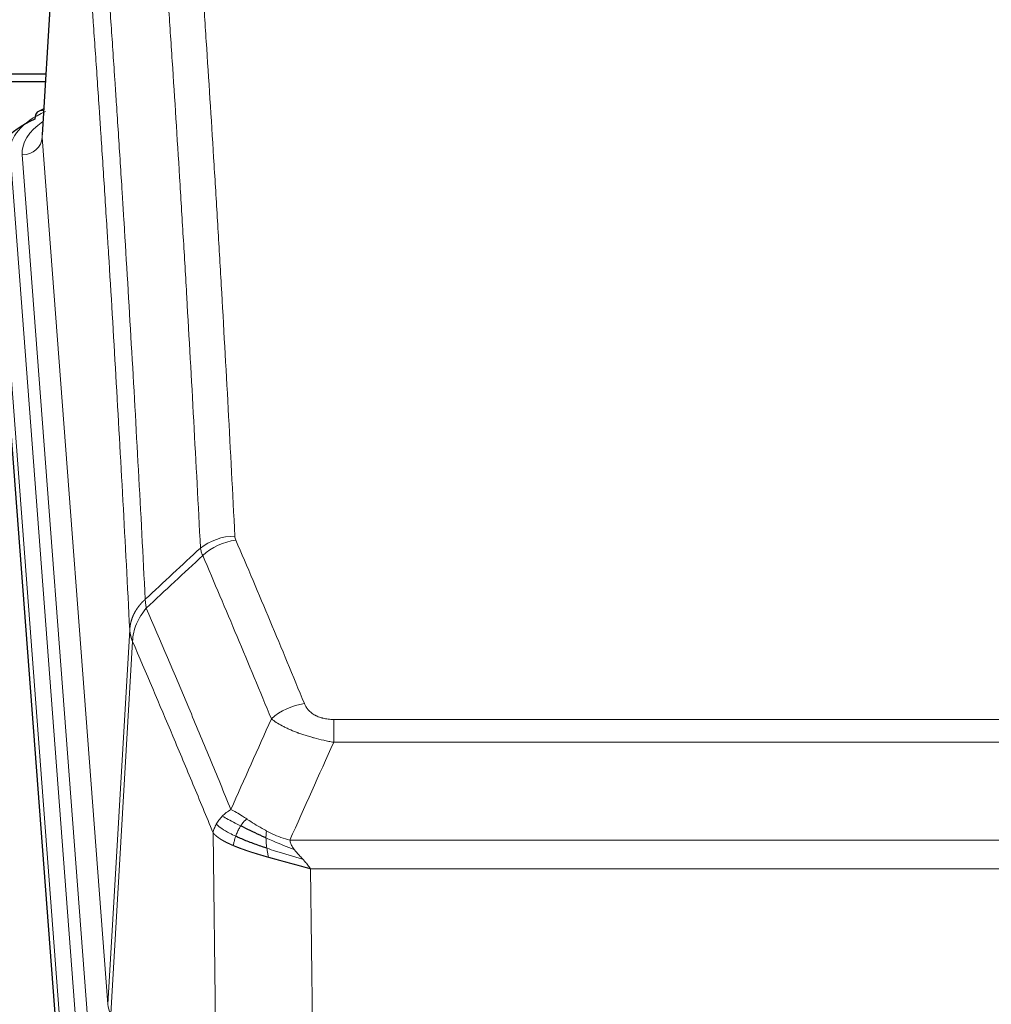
# Model space of a CAD drawing. Header units: inches. Extents: x 0 to 23760, y -13 to 16800.
# Tile 182 of 207: x 18918 to 19112, y 13847 to 14044. Entities that reach past the tile are written whole.
import ezdxf

# ---------------------------------------------------------------- set-up
doc = ezdxf.new("R2010")
doc.units = ezdxf.units.IN
doc.layers.add('254', color=7, linetype='Continuous', true_color=0xffffff)

msp = doc.modelspace()

# ---------------------------------------------------------------- linework, layer by layer
at = {"layer": '254', "color": 2, "linetype": 'Continuous', "lineweight": 25}
for p, q in [((18927.777, 14107.358), (18922.527, 14020.722)), ((18830.295, 14032.847), (18923.265, 14032.847)), ((18858.348, 14031.32), (18923.169, 14031.32)), ((18922.838, 14025.865), (18921.895, 14025.429)), ((18925.891, 13834.852), (18912.773, 14008.306))]:
    msp.add_line(p, q, dxfattribs=at)
at = {"layer": '254', "color": 110, "linetype": 'Continuous', "lineweight": 13}
for p, q in [((18927.779, 14106.736), (18922.531, 14020.146)), ((18922.531, 14020.146), (18935.597, 13847.373)), ((18916.147, 14017.155), (18929.258, 13843.794)), ((18918.539, 14016.72), (18931.605, 13843.947)), ((18926.264, 13841.224), (18913.153, 14014.585)), ((18935.597, 13847.373), (18939.974, 13922.05)), ((18940.53, 13919.716), (18936.179, 13845.464)), ((18980.624, 13904.169), (19185.966, 13904.169)), ((18980.624, 13899.605), (18980.624, 13904.169)), ((19185.966, 13899.605), (18980.624, 13899.605)), ((18957.531, 13805.921), (18956.573, 13881.572)), ((18971.892, 13880.126), (19194.698, 13880.126)), ((19190.585, 13874.382), (18976.005, 13874.382)), ((18976.005, 13874.382), (18976.973, 13797.886))]:
    msp.add_line(p, q, dxfattribs=at)
for centre, major_axis, ratio, start_param, end_param in [((18940.167, 14017.529), (-24.034, 0.016), 0.461198, 5.4992389, 6.318352), ((18923.153, 14022.705), (1.258, -2.724), 0.6272114, 2.6666598, 3.1415983), ((18942.558, 14017.094), (-24.034, 0.016), 0.461198, 5.6862399, 6.318352), ((18918.539, 14020.268), (3.989, 0.302), 0.8864705, 4.6454478, 6.1638843), ((18960.928, 13932.421), (-9.987, -0.512), 0.8285973, 4.6699673, 5.4273767), ((18961.115, 13931.629), (-9.188, -3.948), 0.8056434, 4.3791539, 5.1247913), ((18974.777, 13899.167), (-9.245, -3.812), 0.7933159, 4.3962573, 5.1392153), ((18955.623, 13847.885), (20.038, 0.241), 0.4621297, 3.1708089, 3.3799603)]:
    msp.add_ellipse(centre, major_axis=major_axis, ratio=ratio, start_param=start_param, end_param=end_param, dxfattribs=at)
at = {"layer": '254', "color": 2, "linetype": 'Continuous', "lineweight": 25}
for centre, major_axis, ratio, start_param, end_param in [((18923.153, 14022.705), (1.258, -2.724), 0.6272114, 3.1415983, 4.0254232), ((18940.167, 14014.868), (-27.03, 0.194), 0.4633579, 5.502135, 6.3212481)]:
    msp.add_ellipse(centre, major_axis=major_axis, ratio=ratio, start_param=start_param, end_param=end_param, dxfattribs=at)
at = {"layer": '254', "color": 110, "linetype": 'Continuous', "lineweight": 13}
for points, knots in [([(18948.969, 14123.362), (18949.527, 14116.742), (18950.627, 14103.252), (18952.235, 14082.267), (18953.277, 14067.778), (18954.048, 14056.723), (18954.431, 14051.149), (18954.809, 14045.505), (18955.06, 14041.726), (18955.185, 14039.829), (18955.809, 14030.305), (18956.3, 14022.563), (18957.026, 14010.768), (18957.265, 14006.806), (18957.741, 13998.824), (18957.977, 13994.802), (18958.679, 13982.65), (18959.6, 13966.207), (18960.49, 13949.289), (18960.928, 13940.71)], [0, 0, 0, 0, 0.125, 0.25, 0.375, 0.375, 0.4375, 0.46875, 0.46875, 0.5, 0.5, 0.625, 0.625, 0.6875, 0.6875, 0.75, 0.75, 0.875, 1, 1, 1, 1]), ([(18954.06, 13938.334), (18953.622, 13946.902), (18952.731, 13963.801), (18951.809, 13980.224), (18951.106, 13992.362), (18950.869, 13996.379), (18950.393, 14004.352), (18950.153, 14008.309), (18949.426, 14020.09), (18948.935, 14027.823), (18948.31, 14037.336), (18948.185, 14039.231), (18947.933, 14043.005), (18947.554, 14048.643), (18947.171, 14054.211), (18946.4, 14065.252), (18945.356, 14079.725), (18943.746, 14100.685), (18942.644, 14114.16), (18942.086, 14120.772)], [0, 0, 0, 0, 0.125, 0.25, 0.25, 0.3125, 0.3125, 0.375, 0.375, 0.5, 0.5, 0.53125, 0.53125, 0.5625, 0.625, 0.625, 0.75, 0.875, 1, 1, 1, 1]), ([(18930.834, 14113.352), (18931.406, 14106.661), (18932.533, 14093.018), (18934.179, 14071.777), (18935.245, 14057.098), (18936.033, 14045.894), (18936.425, 14040.244), (18936.876, 14033.566), (18937.068, 14030.687), (18937.196, 14028.763), (18937.26, 14027.799), (18937.579, 14022.969), (18937.959, 14017.125), (18938.397, 14010.225), (18938.583, 14007.25), (18938.707, 14005.263), (18938.769, 14004.267), (18939.326, 13995.289), (18940.298, 13979.082), (18941.709, 13954.029), (18942.617, 13936.833), (18943.063, 13928.112)], [0, 0, 0, 0, 0.125, 0.25, 0.375, 0.375, 0.4375, 0.46875, 0.484375, 0.484375, 0.5, 0.5, 0.5625, 0.59375, 0.609375, 0.609375, 0.625, 0.625, 0.75, 0.875, 1, 1, 1, 1]), ([(18939.974, 13922.05), (18939.529, 13930.744), (18938.623, 13947.886), (18937.217, 13972.86), (18936.247, 13989.018), (18935.692, 13997.968), (18935.63, 13998.961), (18935.506, 14000.942), (18935.32, 14003.908), (18934.884, 14010.787), (18934.505, 14016.613), (18934.187, 14021.429), (18934.123, 14022.39), (18933.996, 14024.308), (18933.804, 14027.179), (18933.354, 14033.837), (18932.963, 14039.47), (18932.177, 14050.641), (18931.114, 14065.278), (18929.473, 14086.459), (18928.349, 14100.063), (18927.779, 14106.736)], [0, 0, 0, 0, 0.125, 0.25, 0.375, 0.375, 0.390625, 0.390625, 0.40625, 0.4375, 0.5, 0.5, 0.515625, 0.515625, 0.53125, 0.5625, 0.625, 0.625, 0.75, 0.875, 1, 1, 1, 1]), ([(18961.115, 13939.915), (18961.059, 13940.046), (18961.016, 13940.178), (18960.954, 13940.443), (18960.935, 13940.576), (18960.928, 13940.71)], [0, 0, 0, 0, 0.5, 0.5, 1, 1, 1, 1]), ([(18961.115, 13939.915), (18963.401, 13934.574), (18965.682, 13929.188), (18969.097, 13921.04), (18970.235, 13918.312), (18972.507, 13912.835), (18973.643, 13910.084), (18974.777, 13907.323)], [0, 0, 0, 0, 0.5, 0.5, 0.75, 0.75, 1, 1, 1, 1]), ([(18968.197, 13904.265), (18967.061, 13907.024), (18965.925, 13909.772), (18963.649, 13915.245), (18962.511, 13917.97), (18959.091, 13926.11), (18956.807, 13931.492), (18954.519, 13936.828)], [0, 0, 0, 0, 0.25, 0.25, 0.5, 0.5, 1, 1, 1, 1]), ([(18939.974, 13922.05), (18939.975, 13922.065), (18939.977, 13922.095), (18939.98, 13922.14), (18939.983, 13922.184), (18939.987, 13922.229), (18939.991, 13922.274), (18939.995, 13922.319), (18939.999, 13922.364), (18940.004, 13922.408), (18940.008, 13922.453), (18940.013, 13922.498), (18940.019, 13922.542), (18940.024, 13922.587), (18940.03, 13922.632), (18940.036, 13922.676), (18940.043, 13922.721), (18940.049, 13922.766), (18940.056, 13922.81), (18940.063, 13922.855), (18940.071, 13922.899), (18940.078, 13922.944), (18940.086, 13922.988), (18940.094, 13923.032), (18940.103, 13923.077), (18940.111, 13923.121), (18940.12, 13923.165), (18940.129, 13923.21), (18940.139, 13923.254), (18940.148, 13923.298), (18940.158, 13923.342), (18940.168, 13923.386), (18940.179, 13923.43), (18940.189, 13923.474), (18940.2, 13923.518), (18940.211, 13923.562), (18940.223, 13923.606), (18940.234, 13923.65), (18940.246, 13923.694), (18940.258, 13923.737), (18940.271, 13923.781), (18940.283, 13923.825), (18940.296, 13923.868), (18940.309, 13923.912), (18940.323, 13923.955), (18940.336, 13923.999), (18940.35, 13924.042), (18940.364, 13924.085), (18940.378, 13924.129), (18940.393, 13924.172), (18940.408, 13924.215), (18940.423, 13924.258), (18940.438, 13924.301), (18940.454, 13924.344), (18940.469, 13924.387), (18940.485, 13924.43), (18940.502, 13924.473), (18940.518, 13924.515), (18940.535, 13924.558), (18940.552, 13924.6), (18940.569, 13924.643), (18940.587, 13924.685), (18940.604, 13924.728), (18940.622, 13924.77), (18940.641, 13924.812), (18940.659, 13924.854), (18940.678, 13924.896), (18940.697, 13924.938), (18940.716, 13924.98), (18940.735, 13925.022), (18940.755, 13925.063), (18940.775, 13925.105), (18940.795, 13925.147), (18940.815, 13925.188), (18940.835, 13925.229), (18940.856, 13925.271), (18940.883, 13925.324), (18940.917, 13925.389), (18940.958, 13925.466), (18941, 13925.542), (18941.042, 13925.618), (18941.085, 13925.694), (18941.129, 13925.77), (18941.174, 13925.845), (18941.22, 13925.92), (18941.266, 13925.995), (18941.313, 13926.069), (18941.361, 13926.143), (18941.41, 13926.216), (18941.459, 13926.29), (18941.509, 13926.363), (18941.56, 13926.435), (18941.612, 13926.507), (18941.664, 13926.579), (18941.718, 13926.65), (18941.772, 13926.721), (18941.826, 13926.792), (18941.881, 13926.862), (18941.938, 13926.932), (18941.994, 13927.001), (18942.052, 13927.07), (18942.11, 13927.139), (18942.169, 13927.207), (18942.228, 13927.274), (18942.289, 13927.341), (18942.35, 13927.408), (18942.411, 13927.475), (18942.474, 13927.54), (18942.537, 13927.606), (18942.6, 13927.671), (18942.664, 13927.735), (18942.729, 13927.799), (18942.795, 13927.863), (18942.861, 13927.926), (18942.928, 13927.988), (18942.995, 13928.05), (18943.041, 13928.091), (18943.063, 13928.112)], [0, 0, 0, 0, 0.0066687, 0.0133374, 0.0200061, 0.0266746, 0.0333432, 0.0400116, 0.0466801, 0.0533484, 0.0600168, 0.066685, 0.0733532, 0.0800214, 0.0866895, 0.0933575, 0.1000255, 0.1066935, 0.1133614, 0.1200292, 0.126697, 0.1333647, 0.1400324, 0.1467001, 0.1533676, 0.1600352, 0.1667026, 0.1733701, 0.1800374, 0.1867047, 0.193372, 0.2000392, 0.2067064, 0.2133735, 0.2200405, 0.2267075, 0.2333745, 0.2400414, 0.2467082, 0.253375, 0.2600418, 0.2667085, 0.2733751, 0.2800417, 0.2867082, 0.2933747, 0.3000412, 0.3067075, 0.3133739, 0.3200401, 0.3267064, 0.3333725, 0.3400387, 0.3467047, 0.3533708, 0.3600367, 0.3667026, 0.3733685, 0.3800343, 0.3867001, 0.3933658, 0.4000315, 0.4066971, 0.4133626, 0.4200281, 0.4266936, 0.433359, 0.4400243, 0.4466896, 0.4533549, 0.4600201, 0.4666852, 0.4733503, 0.4800154, 0.4866804, 0.4933453, 0.5000102, 0.5125098, 0.5250093, 0.5375088, 0.5500082, 0.5625077, 0.5750071, 0.5875066, 0.600006, 0.6125054, 0.6250049, 0.6375043, 0.6500037, 0.6625032, 0.6750026, 0.6875021, 0.7000016, 0.7125011, 0.7250006, 0.7375001, 0.7499997, 0.7624993, 0.7749989, 0.7874985, 0.7999982, 0.812498, 0.8249977, 0.8374975, 0.8499974, 0.8624973, 0.8749972, 0.8874972, 0.8999973, 0.9124974, 0.9249976, 0.9374978, 0.9499981, 0.9624985, 0.9749989, 0.9874994, 1, 1, 1, 1]), ([(18943.275, 13926.374), (18943.2, 13926.668), (18943.158, 13926.971), (18943.1, 13927.561), (18943.084, 13927.848), (18943.063, 13928.112)], [0, 0, 0, 0, 0.5, 0.5, 1, 1, 1, 1]), ([(18940.53, 13919.716), (18940.552, 13920.3), (18940.629, 13920.887), (18940.893, 13922.054), (18941.079, 13922.633), (18941.55, 13923.764), (18941.836, 13924.317), (18942.494, 13925.381), (18942.867, 13925.891), (18943.275, 13926.374)], [0, 0, 0, 0, 0.25, 0.25, 0.5, 0.5, 0.75, 0.75, 1, 1, 1, 1]), ([(18943.275, 13926.374), (18946.098, 13919.819), (18948.913, 13913.195), (18953.127, 13903.156), (18954.53, 13899.792), (18957.332, 13893.03), (18958.732, 13889.632), (18960.129, 13886.217)], [0, 0, 0, 0, 0.5, 0.5, 0.75, 0.75, 1, 1, 1, 1]), ([(18940.53, 13919.716), (18940.525, 13919.729), (18940.515, 13919.754), (18940.5, 13919.792), (18940.485, 13919.831), (18940.47, 13919.87), (18940.454, 13919.91), (18940.439, 13919.951), (18940.423, 13919.992), (18940.408, 13920.034), (18940.393, 13920.077), (18940.377, 13920.12), (18940.362, 13920.164), (18940.347, 13920.208), (18940.331, 13920.253), (18940.316, 13920.299), (18940.301, 13920.345), (18940.286, 13920.392), (18940.271, 13920.439), (18940.256, 13920.487), (18940.242, 13920.536), (18940.227, 13920.585), (18940.213, 13920.635), (18940.199, 13920.686), (18940.185, 13920.737), (18940.172, 13920.789), (18940.158, 13920.841), (18940.137, 13920.926), (18940.112, 13921.038), (18940.083, 13921.175), (18940.06, 13921.302), (18940.04, 13921.419), (18940.024, 13921.526), (18940.012, 13921.624), (18940.002, 13921.711), (18939.994, 13921.788), (18939.988, 13921.855), (18939.983, 13921.912), (18939.98, 13921.959), (18939.977, 13921.996), (18939.976, 13922.023), (18939.975, 13922.04), (18939.974, 13922.048), (18939.974, 13922.05)], [0, 0, 0, 0, 0.0155037, 0.0313049, 0.0474035, 0.0637997, 0.0804935, 0.097485, 0.1147743, 0.1323613, 0.1502462, 0.1684289, 0.1869096, 0.2056883, 0.224765, 0.2441397, 0.2638126, 0.2837835, 0.3040527, 0.32462, 0.3454856, 0.3666494, 0.3881116, 0.409872, 0.4319308, 0.454288, 0.4769435, 0.4998975, 0.5635611, 0.6228928, 0.6778927, 0.7285606, 0.7748966, 0.8169007, 0.8545729, 0.8879131, 0.9169214, 0.9415977, 0.9619421, 0.9779545, 0.989635, 0.9969835, 1, 1, 1, 1]), ([(18956.573, 13881.572), (18955.242, 13884.812), (18953.91, 13888.038), (18951.242, 13894.458), (18949.907, 13897.652), (18945.896, 13907.188), (18943.216, 13913.484), (18940.53, 13919.716)], [0, 0, 0, 0, 0.25, 0.25, 0.5, 0.5, 1, 1, 1, 1]), ([(18980.624, 13904.169), (18980.441, 13904.169), (18980.259, 13904.173), (18979.895, 13904.192), (18979.715, 13904.206), (18979.36, 13904.244), (18979.184, 13904.268), (18978.837, 13904.327), (18978.666, 13904.361), (18978.455, 13904.411), (18978.413, 13904.422), (18978.33, 13904.443), (18978.205, 13904.476), (18978.084, 13904.512), (18977.845, 13904.586), (18977.537, 13904.696), (18977.25, 13904.823), (18977.077, 13904.908), (18977.043, 13904.925), (18976.975, 13904.96), (18976.941, 13904.978), (18976.841, 13905.032), (18976.776, 13905.069), (18976.587, 13905.182), (18976.467, 13905.261), (18976.24, 13905.423), (18976.133, 13905.507), (18975.931, 13905.68), (18975.835, 13905.769), (18975.722, 13905.883), (18975.7, 13905.906), (18975.656, 13905.952), (18975.634, 13905.975), (18975.57, 13906.045), (18975.53, 13906.092), (18975.411, 13906.234), (18975.337, 13906.33), (18975.2, 13906.523), (18975.137, 13906.621), (18974.96, 13906.917), (18974.861, 13907.118), (18974.777, 13907.323)], [0, 0, 0, 0, 0.0625, 0.0625, 0.125, 0.125, 0.1875, 0.1875, 0.25, 0.25, 0.265625, 0.265625, 0.28125, 0.3125, 0.3125, 0.375, 0.4375, 0.4375, 0.453125, 0.453125, 0.46875, 0.46875, 0.5, 0.5, 0.5625, 0.5625, 0.625, 0.625, 0.6875, 0.6875, 0.703125, 0.703125, 0.71875, 0.71875, 0.75, 0.75, 0.8125, 0.8125, 0.875, 0.875, 1, 1, 1, 1]), ([(18980.624, 13899.605), (18980.289, 13899.666), (18979.956, 13899.729), (18979.293, 13899.863), (18978.964, 13899.932), (18977.988, 13900.15), (18977.351, 13900.306), (18976.648, 13900.495), (18976.57, 13900.516), (18976.415, 13900.559), (18976.337, 13900.58), (18976.106, 13900.645), (18975.953, 13900.689), (18975.498, 13900.823), (18974.903, 13901.005), (18974.331, 13901.197), (18973.909, 13901.344), (18973.701, 13901.419), (18973.495, 13901.494), (18973.359, 13901.545), (18973.291, 13901.57), (18972.686, 13901.801), (18972.178, 13902.011), (18971.459, 13902.335), (18971.226, 13902.444), (18970.888, 13902.61), (18970.777, 13902.665), (18970.558, 13902.777), (18970.45, 13902.833), (18969.923, 13903.115), (18969.535, 13903.343), (18968.82, 13903.802), (18968.494, 13904.033), (18968.197, 13904.265)], [0, 0, 0, 0, 0.0625, 0.0625, 0.125, 0.125, 0.25, 0.25, 0.265625, 0.265625, 0.28125, 0.28125, 0.3125, 0.3125, 0.375, 0.4375, 0.4375, 0.46875, 0.484375, 0.484375, 0.5, 0.5, 0.625, 0.625, 0.6875, 0.6875, 0.71875, 0.71875, 0.75, 0.75, 0.875, 0.875, 1, 1, 1, 1]), ([(18958.422, 13884.873), (18958.668, 13885.117), (18958.935, 13885.352), (18959.505, 13885.802), (18959.809, 13886.016), (18960.129, 13886.217)], [0, 0, 0, 0, 0.5, 0.5, 1, 1, 1, 1]), ([(18963.305, 13884.322), (18963.006, 13884.516), (18962.716, 13884.704), (18961.589, 13885.424), (18960.822, 13885.89), (18960.129, 13886.217)], [0, 0, 0, 0, 0.25, 0.25, 1, 1, 1, 1]), ([(18956.573, 13881.572), (18956.63, 13881.857), (18956.712, 13882.145), (18956.926, 13882.717), (18957.057, 13883.003), (18957.212, 13883.285)], [0, 0, 0, 0, 0.5, 0.5, 1, 1, 1, 1]), ([(18957.212, 13883.285), (18957.368, 13883.56), (18957.548, 13883.831), (18957.953, 13884.363), (18958.177, 13884.622), (18958.422, 13884.873)], [0, 0, 0, 0, 0.5, 0.5, 1, 1, 1, 1]), ([(18961.095, 13880.869), (18960.66, 13881.073), (18960.25, 13881.277), (18958.72, 13882.092), (18957.824, 13882.701), (18957.212, 13883.285)], [0, 0, 0, 0, 0.25, 0.25, 1, 1, 1, 1]), ([(18962.08, 13882.942), (18961.709, 13883.13), (18961.352, 13883.312), (18959.992, 13884.018), (18959.121, 13884.49), (18958.422, 13884.873)], [0, 0, 0, 0, 0.25, 0.25, 1, 1, 1, 1]), ([(18962.08, 13882.942), (18962.179, 13883.097), (18962.281, 13883.245), (18962.537, 13883.589), (18962.695, 13883.773), (18963.005, 13884.088), (18963.159, 13884.22), (18963.305, 13884.322)], [0, 0, 0, 0, 0.25, 0.25, 0.625, 0.625, 1, 1, 1, 1]), ([(18967.274, 13881.914), (18967.094, 13882.01), (18966.915, 13882.108), (18966.208, 13882.502), (18965.694, 13882.809), (18964.7, 13883.423), (18964.22, 13883.73), (18963.606, 13884.127), (18963.454, 13884.225), (18963.305, 13884.322)], [0, 0, 0, 0, 0.125, 0.125, 0.5, 0.5, 0.875, 0.875, 1, 1, 1, 1]), ([(18960.605, 13879.023), (18960.593, 13879.028), (18960.57, 13879.038), (18960.535, 13879.053), (18960.499, 13879.068), (18960.464, 13879.083), (18960.427, 13879.099), (18960.391, 13879.115), (18960.354, 13879.131), (18960.316, 13879.147), (18960.279, 13879.163), (18960.241, 13879.18), (18960.202, 13879.197), (18960.164, 13879.214), (18960.124, 13879.231), (18960.085, 13879.249), (18960.045, 13879.267), (18960.005, 13879.285), (18959.965, 13879.303), (18959.924, 13879.322), (18959.883, 13879.34), (18959.842, 13879.359), (18959.8, 13879.379), (18959.758, 13879.398), (18959.716, 13879.418), (18959.673, 13879.438), (18959.631, 13879.458), (18959.588, 13879.478), (18959.545, 13879.499), (18959.501, 13879.52), (18959.457, 13879.541), (18959.414, 13879.563), (18959.37, 13879.584), (18959.325, 13879.606), (18959.281, 13879.628), (18959.236, 13879.651), (18959.191, 13879.673), (18959.146, 13879.696), (18959.101, 13879.72), (18959.056, 13879.743), (18959.011, 13879.767), (18958.965, 13879.791), (18958.919, 13879.815), (18958.874, 13879.839), (18958.828, 13879.864), (18958.782, 13879.889), (18958.736, 13879.914), (18958.69, 13879.94), (18958.644, 13879.966), (18958.597, 13879.992), (18958.551, 13880.018), (18958.505, 13880.045), (18958.459, 13880.071), (18958.413, 13880.099), (18958.366, 13880.126), (18958.32, 13880.154), (18958.274, 13880.182), (18958.228, 13880.21), (18958.182, 13880.238), (18958.136, 13880.267), (18958.09, 13880.296), (18958.044, 13880.325), (18957.998, 13880.355), (18957.953, 13880.385), (18957.907, 13880.415), (18957.862, 13880.446), (18957.817, 13880.476), (18957.772, 13880.507), (18957.727, 13880.539), (18957.683, 13880.57), (18957.638, 13880.602), (18957.594, 13880.634), (18957.55, 13880.667), (18957.506, 13880.699), (18957.463, 13880.732), (18957.42, 13880.766), (18957.377, 13880.799), (18957.335, 13880.833), (18957.292, 13880.867), (18957.25, 13880.902), (18957.209, 13880.936), (18957.168, 13880.971), (18957.127, 13881.007), (18957.087, 13881.042), (18957.047, 13881.078), (18957.007, 13881.114), (18956.968, 13881.151), (18956.93, 13881.188), (18956.892, 13881.225), (18956.854, 13881.262), (18956.817, 13881.3), (18956.78, 13881.338), (18956.744, 13881.376), (18956.709, 13881.415), (18956.674, 13881.453), (18956.639, 13881.492), (18956.606, 13881.532), (18956.584, 13881.558), (18956.573, 13881.572)], [0, 0, 0, 0, 0.0060657, 0.012223, 0.0184718, 0.0248123, 0.0312443, 0.0377679, 0.0443831, 0.0510899, 0.0578883, 0.0647782, 0.0717598, 0.0788329, 0.0859977, 0.093254, 0.1006019, 0.1080414, 0.1155725, 0.1231952, 0.1309095, 0.1387154, 0.1466129, 0.1546019, 0.1626826, 0.1708549, 0.1791188, 0.1874742, 0.1959213, 0.20446, 0.2130903, 0.2218121, 0.2306256, 0.2395307, 0.2485274, 0.2576156, 0.2667955, 0.276067, 0.2854301, 0.2948848, 0.3044311, 0.314069, 0.3237985, 0.3336196, 0.3435324, 0.3535367, 0.3636326, 0.3738202, 0.3840993, 0.3944701, 0.4049324, 0.4154864, 0.426132, 0.4368691, 0.4476979, 0.4586183, 0.4696303, 0.480734, 0.4919292, 0.503216, 0.5145945, 0.5260645, 0.5376262, 0.5492795, 0.5610244, 0.5728609, 0.584789, 0.5968087, 0.60892, 0.621123, 0.6334175, 0.6458037, 0.6582815, 0.6708509, 0.6835119, 0.6962645, 0.7091087, 0.7220445, 0.735072, 0.748191, 0.7614017, 0.774704, 0.7880979, 0.8015834, 0.8151605, 0.8288293, 0.8425896, 0.8564416, 0.8703852, 0.8844204, 0.8985472, 0.9127656, 0.9270756, 0.9414773, 0.9559705, 0.9705554, 0.9852319, 1, 1, 1, 1]), ([(18961.095, 13880.869), (18961.126, 13880.957), (18961.158, 13881.046), (18961.292, 13881.403), (18961.405, 13881.674), (18961.655, 13882.202), (18961.791, 13882.46), (18961.982, 13882.785), (18962.031, 13882.864), (18962.08, 13882.942)], [0, 0, 0, 0, 0.125, 0.125, 0.5, 0.5, 0.875, 0.875, 1, 1, 1, 1]), ([(18967.124, 13880.545), (18967.122, 13880.7), (18967.124, 13880.848), (18967.137, 13881.191), (18967.153, 13881.375), (18967.201, 13881.687), (18967.234, 13881.817), (18967.274, 13881.914)], [0, 0, 0, 0, 0.25, 0.25, 0.625, 0.625, 1, 1, 1, 1]), ([(18971.892, 13880.126), (18970.672, 13880.392), (18969.496, 13880.834), (18968.002, 13881.537), (18967.635, 13881.723), (18967.274, 13881.914)], [0, 0, 0, 0, 0.75, 0.75, 1, 1, 1, 1]), ([(18960.605, 13879.023), (18960.64, 13879.204), (18960.683, 13879.409), (18960.788, 13879.855), (18960.851, 13880.096), (18960.977, 13880.518), (18961.033, 13880.692), (18961.095, 13880.869)], [0, 0, 0, 0, 0.375, 0.375, 0.75, 0.75, 1, 1, 1, 1]), ([(18972.763, 13878.227), (18971.352, 13878.75), (18969.916, 13879.333), (18968.045, 13880.137), (18967.581, 13880.341), (18967.124, 13880.545)], [0, 0, 0, 0, 0.75, 0.75, 1, 1, 1, 1]), ([(18967.293, 13878.485), (18967.281, 13878.572), (18967.269, 13878.659), (18967.224, 13879.012), (18967.195, 13879.281), (18967.152, 13879.807), (18967.136, 13880.064), (18967.126, 13880.388), (18967.125, 13880.467), (18967.124, 13880.545)], [0, 0, 0, 0, 0.125, 0.125, 0.5, 0.5, 0.875, 0.875, 1, 1, 1, 1]), ([(18972.763, 13878.227), (18972.644, 13878.385), (18972.534, 13878.542), (18972.286, 13878.937), (18972.161, 13879.173), (18971.974, 13879.649), (18971.913, 13879.887), (18971.892, 13880.126)], [0, 0, 0, 0, 0.25, 0.25, 0.625, 0.625, 1, 1, 1, 1]), ([(18967.607, 13876.692), (18967.585, 13876.698), (18967.541, 13876.71), (18967.475, 13876.729), (18967.41, 13876.748), (18967.343, 13876.767), (18967.277, 13876.785), (18967.211, 13876.804), (18967.145, 13876.823), (18967.079, 13876.842), (18967.012, 13876.861), (18966.946, 13876.881), (18966.879, 13876.9), (18966.813, 13876.919), (18966.746, 13876.938), (18966.68, 13876.958), (18966.613, 13876.977), (18966.547, 13876.996), (18966.48, 13877.016), (18966.413, 13877.035), (18966.346, 13877.055), (18966.279, 13877.075), (18966.212, 13877.094), (18966.146, 13877.114), (18966.079, 13877.134), (18966.012, 13877.154), (18965.945, 13877.174), (18965.878, 13877.194), (18965.811, 13877.214), (18965.744, 13877.234), (18965.677, 13877.254), (18965.609, 13877.274), (18965.542, 13877.294), (18965.475, 13877.315), (18965.408, 13877.335), (18965.341, 13877.356), (18965.274, 13877.376), (18965.207, 13877.397), (18965.14, 13877.417), (18965.073, 13877.438), (18965.006, 13877.459), (18964.938, 13877.479), (18964.871, 13877.5), (18964.804, 13877.521), (18964.737, 13877.542), (18964.67, 13877.563), (18964.603, 13877.584), (18964.536, 13877.605), (18964.469, 13877.627), (18964.402, 13877.648), (18964.336, 13877.669), (18964.269, 13877.691), (18964.202, 13877.712), (18964.135, 13877.734), (18964.068, 13877.755), (18964.002, 13877.777), (18963.935, 13877.799), (18963.868, 13877.82), (18963.802, 13877.842), (18963.735, 13877.864), (18963.669, 13877.886), (18963.603, 13877.908), (18963.536, 13877.93), (18963.47, 13877.953), (18963.404, 13877.975), (18963.338, 13877.997), (18963.272, 13878.02), (18963.206, 13878.042), (18963.14, 13878.065), (18963.074, 13878.087), (18963.008, 13878.11), (18962.943, 13878.132), (18962.877, 13878.155), (18962.812, 13878.178), (18962.746, 13878.201), (18962.681, 13878.224), (18962.616, 13878.247), (18962.551, 13878.27), (18962.486, 13878.293), (18962.421, 13878.317), (18962.357, 13878.34), (18962.292, 13878.364), (18962.227, 13878.387), (18962.163, 13878.411), (18962.099, 13878.434), (18962.035, 13878.458), (18961.971, 13878.482), (18961.907, 13878.506), (18961.843, 13878.529), (18961.78, 13878.553), (18961.717, 13878.578), (18961.653, 13878.602), (18961.59, 13878.626), (18961.527, 13878.65), (18961.465, 13878.675), (18961.402, 13878.699), (18961.34, 13878.723), (18961.277, 13878.748), (18961.215, 13878.773), (18961.153, 13878.797), (18961.092, 13878.822), (18961.03, 13878.847), (18960.969, 13878.872), (18960.907, 13878.897), (18960.846, 13878.922), (18960.786, 13878.947), (18960.725, 13878.973), (18960.665, 13878.998), (18960.625, 13879.015), (18960.605, 13879.023)], [0, 0, 0, 0, 0.0082024, 0.0164263, 0.0246716, 0.0329384, 0.0412265, 0.0495362, 0.0578672, 0.0662198, 0.0745938, 0.0829892, 0.0914062, 0.0998446, 0.1083045, 0.1167859, 0.1252887, 0.1338131, 0.1423589, 0.1509263, 0.1595151, 0.1681255, 0.1767574, 0.1854108, 0.1940858, 0.2027822, 0.2115002, 0.2202398, 0.2290008, 0.2377835, 0.2465876, 0.2554134, 0.2642606, 0.2731295, 0.2820199, 0.2909319, 0.2998654, 0.3088206, 0.3177973, 0.3267956, 0.3358154, 0.3448569, 0.35392, 0.3630047, 0.3721109, 0.3812388, 0.3903883, 0.3995594, 0.4087522, 0.4179665, 0.4272025, 0.4364601, 0.4457393, 0.4550402, 0.4643627, 0.4737069, 0.4830727, 0.4924601, 0.5018692, 0.5113, 0.5207524, 0.5302265, 0.5397222, 0.5492397, 0.5587788, 0.5683395, 0.577922, 0.5875261, 0.5971519, 0.6067994, 0.6164686, 0.6261595, 0.6358721, 0.6456064, 0.6553624, 0.6651401, 0.6749395, 0.6847606, 0.6946034, 0.704468, 0.7143542, 0.7242622, 0.734192, 0.7441434, 0.7541166, 0.7641115, 0.7741282, 0.7841666, 0.7942268, 0.8043087, 0.8144123, 0.8245377, 0.8346848, 0.8448538, 0.8550444, 0.8652568, 0.875491, 0.885747, 0.8960247, 0.9063242, 0.9166455, 0.9269886, 0.9373534, 0.9477401, 0.9581485, 0.9685787, 0.9790306, 0.9895044, 1, 1, 1, 1]), ([(18967.607, 13876.692), (18967.574, 13876.863), (18967.535, 13877.059), (18967.453, 13877.491), (18967.41, 13877.726), (18967.343, 13878.139), (18967.317, 13878.31), (18967.293, 13878.485)], [0, 0, 0, 0, 0.375, 0.375, 0.75, 0.75, 1, 1, 1, 1]), ([(18974.434, 13876.33), (18972.662, 13876.834), (18970.832, 13877.364), (18968.458, 13878.106), (18967.87, 13878.294), (18967.293, 13878.485)], [0, 0, 0, 0, 0.75, 0.75, 1, 1, 1, 1]), ([(18974.434, 13876.33), (18974.36, 13876.41), (18974.286, 13876.489), (18973.99, 13876.807), (18973.768, 13877.045), (18973.341, 13877.518), (18973.136, 13877.755), (18972.883, 13878.07), (18972.822, 13878.148), (18972.763, 13878.227)], [0, 0, 0, 0, 0.125, 0.125, 0.5, 0.5, 0.875, 0.875, 1, 1, 1, 1]), ([(18976.005, 13874.382), (18975.983, 13874.388), (18975.939, 13874.401), (18975.872, 13874.42), (18975.806, 13874.438), (18975.739, 13874.457), (18975.672, 13874.476), (18975.605, 13874.495), (18975.538, 13874.514), (18975.471, 13874.533), (18975.404, 13874.552), (18975.337, 13874.571), (18975.269, 13874.59), (18975.202, 13874.609), (18975.134, 13874.627), (18975.067, 13874.646), (18974.999, 13874.665), (18974.931, 13874.684), (18974.863, 13874.703), (18974.795, 13874.722), (18974.727, 13874.741), (18974.658, 13874.76), (18974.59, 13874.779), (18974.522, 13874.798), (18974.453, 13874.817), (18974.384, 13874.836), (18974.316, 13874.855), (18974.247, 13874.874), (18974.178, 13874.893), (18974.109, 13874.912), (18974.04, 13874.931), (18973.971, 13874.95), (18973.901, 13874.969), (18973.832, 13874.988), (18973.763, 13875.007), (18973.693, 13875.026), (18973.624, 13875.045), (18973.554, 13875.064), (18973.484, 13875.083), (18973.414, 13875.102), (18973.344, 13875.121), (18973.274, 13875.14), (18973.204, 13875.159), (18973.134, 13875.178), (18973.064, 13875.197), (18972.994, 13875.216), (18972.924, 13875.235), (18972.853, 13875.254), (18972.783, 13875.273), (18972.712, 13875.293), (18972.641, 13875.312), (18972.571, 13875.331), (18972.5, 13875.35), (18972.429, 13875.369), (18972.358, 13875.388), (18972.287, 13875.408), (18972.216, 13875.427), (18972.145, 13875.446), (18972.074, 13875.465), (18972.003, 13875.485), (18971.932, 13875.504), (18971.861, 13875.523), (18971.789, 13875.542), (18971.718, 13875.562), (18971.647, 13875.581), (18971.575, 13875.6), (18971.504, 13875.62), (18971.432, 13875.639), (18971.36, 13875.658), (18971.289, 13875.678), (18971.217, 13875.697), (18971.145, 13875.717), (18971.074, 13875.736), (18971.002, 13875.755), (18970.93, 13875.775), (18970.858, 13875.794), (18970.786, 13875.814), (18970.714, 13875.833), (18970.642, 13875.853), (18970.57, 13875.873), (18970.498, 13875.892), (18970.426, 13875.912), (18970.354, 13875.931), (18970.282, 13875.951), (18970.209, 13875.971), (18970.137, 13875.99), (18970.065, 13876.01), (18969.993, 13876.03), (18969.921, 13876.049), (18969.848, 13876.069), (18969.776, 13876.089), (18969.704, 13876.109), (18969.631, 13876.128), (18969.559, 13876.148), (18969.487, 13876.168), (18969.414, 13876.188), (18969.342, 13876.208), (18969.27, 13876.228), (18969.197, 13876.248), (18969.125, 13876.268), (18969.053, 13876.288), (18968.98, 13876.308), (18968.908, 13876.328), (18968.836, 13876.348), (18968.763, 13876.368), (18968.691, 13876.388), (18968.618, 13876.408), (18968.546, 13876.428), (18968.474, 13876.448), (18968.401, 13876.468), (18968.329, 13876.488), (18968.257, 13876.509), (18968.185, 13876.529), (18968.112, 13876.549), (18968.04, 13876.569), (18967.968, 13876.59), (18967.896, 13876.61), (18967.824, 13876.63), (18967.751, 13876.651), (18967.679, 13876.671), (18967.631, 13876.685), (18967.607, 13876.692)], [0, 0, 0, 0, 0.007775, 0.0155603, 0.0233558, 0.0311618, 0.038978, 0.0468046, 0.0546416, 0.0624889, 0.0703466, 0.0782147, 0.0860931, 0.093982, 0.1018813, 0.109791, 0.1177112, 0.1256417, 0.1335828, 0.1415343, 0.1494962, 0.1574687, 0.1654516, 0.173445, 0.1814489, 0.1894634, 0.1974883, 0.2055238, 0.2135699, 0.2216264, 0.2296936, 0.2377713, 0.2458596, 0.2539585, 0.2620679, 0.270188, 0.2783187, 0.28646, 0.2946119, 0.3027745, 0.3109477, 0.3191316, 0.3273261, 0.3355314, 0.3437472, 0.3519738, 0.3602111, 0.3684591, 0.3767178, 0.3849872, 0.3932673, 0.4015582, 0.4098598, 0.4181722, 0.4264954, 0.4348293, 0.443174, 0.4515295, 0.4598958, 0.4682728, 0.4766607, 0.4850594, 0.493469, 0.5018893, 0.5103206, 0.5187626, 0.5272155, 0.5356793, 0.544154, 0.5526395, 0.561136, 0.5696433, 0.5781615, 0.5866906, 0.5952307, 0.6037817, 0.6123436, 0.6209165, 0.6295003, 0.638095, 0.6467007, 0.6553174, 0.6639451, 0.6725838, 0.6812334, 0.6898941, 0.6985657, 0.7072484, 0.7159421, 0.7246468, 0.7333625, 0.7420893, 0.7508272, 0.759576, 0.768336, 0.777107, 0.7858891, 0.7946823, 0.8034866, 0.812302, 0.8211284, 0.829966, 0.8388147, 0.8476746, 0.8565455, 0.8654276, 0.8743209, 0.8832252, 0.8921408, 0.9010675, 0.9100054, 0.9189544, 0.9279147, 0.9368861, 0.9458688, 0.9548626, 0.9638676, 0.9728839, 0.9819114, 0.9909501, 1, 1, 1, 1]), ([(18976.005, 13874.382), (18975.852, 13874.63), (18975.676, 13874.877), (18975.293, 13875.366), (18975.086, 13875.609), (18974.728, 13876.01), (18974.582, 13876.17), (18974.434, 13876.33)], [0, 0, 0, 0, 0.375, 0.375, 0.75, 0.75, 1, 1, 1, 1])]:
    msp.add_open_spline(points, degree=3, knots=knots, dxfattribs=at)
for points in [[(18943.063, 13928.112), (18946.728, 13931.52), (18950.394, 13934.928), (18954.06, 13938.334)], [(18954.519, 13936.828), (18954.407, 13937.087), (18954.218, 13937.596), (18954.101, 13938.09), (18954.06, 13938.334)], [(18954.519, 13936.828), (18950.771, 13933.345), (18947.023, 13929.86), (18943.275, 13926.374)], [(18960.129, 13886.217), (18962.803, 13892.239), (18965.493, 13898.255), (18968.197, 13904.265)], [(18980.624, 13899.605), (18977.696, 13893.119), (18974.785, 13886.626), (18971.892, 13880.126)]]:
    msp.add_open_spline(points, degree=3, dxfattribs=at)
at = {"layer": '254', "color": 2, "linetype": 'Continuous', "lineweight": 25}
for points in [[(18967.124, 13880.545), (18966.895, 13880.647), (18966.668, 13880.749), (18965.766, 13881.159), (18965.107, 13881.466), (18963.837, 13882.071), (18963.227, 13882.369), (18962.456, 13882.753), (18962.266, 13882.848), (18962.08, 13882.942)], [(18967.293, 13878.485), (18967.004, 13878.58), (18966.717, 13878.676), (18965.583, 13879.062), (18964.76, 13879.358), (18963.195, 13879.956), (18962.454, 13880.259), (18961.536, 13880.665), (18961.312, 13880.767), (18961.095, 13880.869)]]:
    msp.add_open_spline(points, degree=3, knots=[0, 0, 0, 0, 0.125, 0.125, 0.5, 0.5, 0.875, 0.875, 1, 1, 1, 1], dxfattribs=at)

doc.saveas('drawing.dxf')
